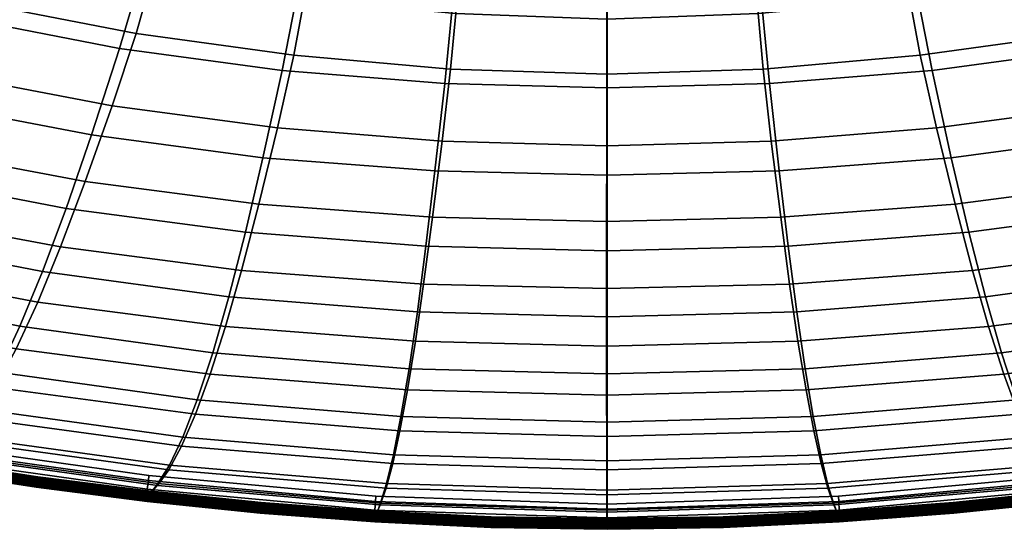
# Model space of a CAD drawing. Header units: millimetres. Extents: x -191 to 509, y -454 to 438.
# Tile 7 of 172: x 78 to 213, y -454 to -385. Entities that reach past the tile are written whole.
import ezdxf

# ---------------------------------------------------------------- set-up
doc = ezdxf.new("R2010")
doc.units = ezdxf.units.MM
doc.layers.add('_P - MAT - F_B - HOR', color=7, linetype='Continuous', lineweight=30, true_color=0xffbf7f)

msp = doc.modelspace()

# ---------------------------------------------------------------- meshes
at = {"layer": '_P - MAT - F_B - HOR'}
mesh = msp.add_polyface(dxfattribs=at)
corners = [(214.07, -290.78, 615.44), (220.77, -310.45, 611.14), (235.37, -305.04, 611.87), (227.12, -285.91, 616.01), (227.73, -330.73, 605), (244.07, -324.97, 605.93), (259.88, -317.95, 606.84), (249.49, -298.5, 612.57), (239.75, -280.04, 616.56), (176.33, -340.46, 603.09), (193.81, -338.47, 603.49), (190.38, -317.79, 610.03), (174.62, -319.67, 609.77), (186.92, -297.37, 614.67), (172.87, -299.05, 614.55), (200.66, -294.61, 614.97), (205.77, -314.71, 610.51), (210.96, -335.23, 604.15), (180.83, -393.33, 572.11), (203.03, -391.55, 572.69), (200.17, -376.88, 583.91), (179.41, -378.71, 583.38), (225.24, -388.54, 573.69), (247.29, -384.25, 575.07), (241.53, -369.55, 586.19), (220.93, -373.85, 584.88), (252.24, -395.91, 563.06), (274.96, -390.08, 564.65), (268.93, -378.57, 576.68), (261.73, -363.9, 587.69), (197.09, -358.73, 594.49), (177.92, -360.66, 594.02), (216.1, -355.55, 595.34), (234.83, -351.11, 596.44), (253.16, -345.35, 597.68), (270.88, -338.17, 598.87), (214.07, -290.83, 248.33), (227.12, -285.95, 248.34), (235.25, -304.75, 248.52), (220.7, -310.22, 248.54), (239.74, -280.07, 248.33), (249.32, -298.19, 248.47), (258.17, -315.13, 249.1), (242.7, -322.22, 249.32), (226.7, -328.09, 249.49), (262.82, -290.54, 248.38), (273, -306.82, 248.81), (174.58, -319.97, 248.5), (172.85, -299.27, 248.18), (186.92, -297.5, 248.25), (190.37, -317.83, 248.53), (176.09, -338.74, 249.8), (193.41, -336.33, 249.75), (205.75, -314.57, 248.54), (200.67, -294.68, 248.3), (210.28, -332.77, 249.64), (248.68, -392.1, 283.45), (244.44, -382.34, 272.18), (265.65, -376.82, 270.3), (270.82, -386.46, 281.65), (177.17, -353.24, 252.6), (195.61, -350.82, 252.4), (177.9, -363.78, 256.13), (197.13, -361.49, 255.77), (213.7, -347.26, 252.07), (216.13, -358.09, 255.18), (231.4, -342.56, 251.62), (234.86, -353.55, 254.4), (248.7, -336.63, 251.1), (253.24, -347.74, 253.46), (265.44, -329.33, 250.48), (271.02, -340.43, 252.37), (239.43, -368.12, 260.52), (237.39, -361.61, 257.26), (256.56, -355.92, 255.99), (259.24, -362.52, 258.99), (199.09, -375.54, 262.73), (198.21, -369.27, 259.09), (217.89, -366.01, 258.31), (219.32, -372.4, 261.78), (178.43, -371.45, 259.58), (178.85, -377.63, 263.32), (179.3, -383.79, 268.16), (200.01, -381.8, 267.47), (179.99, -391.38, 275.56), (201.42, -389.47, 274.85), (220.79, -378.76, 266.39), (222.95, -386.49, 273.71), (241.52, -374.58, 264.94), (261.98, -369.06, 263.17)]
mesh.append_faces([[corners[k] for k in face] for face in [(0, 1, 2, 3), (1, 4, 5, 2), (2, 5, 6, 7), (3, 2, 7, 8), (9, 10, 11, 12), (12, 11, 13, 14), (0, 15, 16, 1), (15, 13, 11, 16), (16, 11, 10, 17), (1, 16, 17, 4), (18, 19, 20, 21), (22, 23, 24, 25), (19, 22, 25, 20), (26, 27, 28, 23), (23, 28, 29, 24), (21, 20, 30, 31), (31, 30, 10, 9), (20, 25, 32, 30), (25, 24, 33, 32), (32, 33, 4, 17), (30, 32, 17, 10), (24, 29, 34, 33), (34, 35, 6, 5), (33, 34, 5, 4), (36, 37, 38, 39), (37, 40, 41, 38), (38, 41, 42, 43), (39, 38, 43, 44), (41, 45, 46, 42), (47, 48, 49, 50), (51, 47, 50, 52), (36, 39, 53, 54), (39, 44, 55, 53), (53, 55, 52, 50), (54, 53, 50, 49), (56, 57, 58, 59), (60, 51, 52, 61), (62, 60, 61, 63), (63, 61, 64, 65), (61, 52, 55, 64), (64, 55, 44, 66), (65, 64, 66, 67), (67, 66, 68, 69), (66, 44, 43, 68), (68, 43, 42, 70), (69, 68, 70, 71), (72, 73, 74, 75), (73, 67, 69, 74), (76, 77, 78, 79), (77, 63, 65, 78), (78, 65, 67, 73), (79, 78, 73, 72), (80, 62, 63, 77), (81, 80, 77, 76), (82, 81, 76, 83), (84, 82, 83, 85), (85, 83, 86, 87), (83, 76, 79, 86), (86, 79, 72, 88), (87, 86, 88, 57), (57, 88, 89, 58), (88, 72, 75, 89)]])
mesh = msp.add_polyface(dxfattribs=at)
corners = [(158.66, -341.13, 602.96), (176.33, -340.46, 603.09), (174.62, -319.67, 609.77), (158.66, -320.3, 609.7), (158.66, -405.84, 560.02), (182.17, -405.25, 560.21), (180.83, -393.33, 572.11), (158.66, -393.92, 571.94), (179.41, -378.71, 583.38), (158.66, -379.32, 583.22), (177.92, -360.66, 594.02), (158.66, -361.32, 593.87), (158.56, -339.64, 249.81), (158.59, -320.75, 248.48), (174.58, -319.97, 248.5), (176.09, -338.74, 249.8), (158.62, -299.89, 248.15), (172.85, -299.27, 248.18), (158.58, -412.15, 300.12), (158.61, -401.8, 286.78), (181.09, -401.18, 286.58), (182.37, -411.56, 299.97), (158.64, -392.06, 275.8), (179.99, -391.38, 275.56), (158.59, -364.64, 256.25), (158.57, -354.15, 252.66), (177.17, -353.24, 252.6), (177.9, -363.78, 256.13), (142.7, -319.67, 609.77), (141, -340.46, 603.09), (126.95, -317.79, 610.03), (123.51, -338.47, 603.49), (96.56, -310.45, 611.14), (89.6, -330.73, 605), (106.37, -335.23, 604.15), (111.56, -314.71, 610.51), (136.5, -393.33, 572.11), (135.16, -405.25, 560.21), (137.92, -378.71, 583.38), (117.16, -376.88, 583.91), (114.3, -391.55, 572.69), (111.68, -403.44, 560.79), (92.09, -388.54, 573.69), (88.26, -400.34, 561.75), (96.4, -373.85, 584.88), (139.41, -360.66, 594.02), (120.24, -358.73, 594.49), (101.23, -355.55, 595.34), (82.49, -351.11, 596.44), (141.09, -338.74, 249.8), (142.64, -319.97, 248.5), (123.87, -336.33, 249.75), (126.92, -317.83, 248.53), (144.42, -299.27, 248.18), (111.58, -314.57, 248.54), (107.04, -332.77, 249.64), (96.63, -310.22, 248.54), (90.63, -328.09, 249.49), (134.83, -411.56, 299.97), (136.16, -401.18, 286.58), (111.11, -409.76, 299.46), (113.67, -399.35, 285.96), (115.89, -389.47, 274.85), (137.3, -391.38, 275.56), (87.41, -406.67, 298.54), (91.11, -396.35, 284.9), (94.37, -386.49, 273.71), (139.32, -363.78, 256.13), (140.02, -353.24, 252.6), (120.16, -361.49, 255.77), (121.67, -350.82, 252.4), (101.19, -358.09, 255.18), (103.63, -347.26, 252.07), (85.93, -342.56, 251.62), (118.22, -375.54, 262.73), (98.01, -372.4, 261.78), (99.43, -366.01, 258.31), (119.09, -369.27, 259.09), (158.63, -378.39, 263.53), (138.43, -377.63, 263.32), (138.83, -371.45, 259.58), (158.61, -372.26, 259.75), (178.43, -371.45, 259.58), (178.85, -377.63, 263.32), (158.64, -384.52, 268.39), (179.3, -383.79, 268.16), (138, -383.79, 268.16), (117.31, -381.8, 267.47), (96.53, -378.76, 266.39)]
mesh.append_faces([[corners[k] for k in face] for face in [(0, 1, 2, 3), (4, 5, 6, 7), (7, 6, 8, 9), (9, 8, 10, 11), (11, 10, 1, 0), (12, 13, 14, 15), (13, 16, 17, 14), (18, 19, 20, 21), (19, 22, 23, 20), (24, 25, 26, 27), (25, 12, 15, 26), (0, 3, 28, 29), (29, 28, 30, 31), (32, 33, 34, 35), (35, 34, 31, 30), (4, 7, 36, 37), (7, 9, 38, 36), (36, 38, 39, 40), (37, 36, 40, 41), (41, 40, 42, 43), (40, 39, 44, 42), (9, 11, 45, 38), (11, 0, 29, 45), (45, 29, 31, 46), (38, 45, 46, 39), (39, 46, 47, 44), (46, 31, 34, 47), (47, 34, 33, 48), (12, 49, 50, 13), (49, 51, 52, 50), (13, 50, 53, 16), (54, 52, 51, 55), (56, 54, 55, 57), (18, 58, 59, 19), (58, 60, 61, 59), (59, 61, 62, 63), (19, 59, 63, 22), (60, 64, 65, 61), (61, 65, 66, 62), (24, 67, 68, 25), (67, 69, 70, 68), (68, 70, 51, 49), (25, 68, 49, 12), (69, 71, 72, 70), (72, 73, 57, 55), (70, 72, 55, 51), (74, 75, 76, 77), (77, 76, 71, 69), (78, 79, 80, 81), (79, 74, 77, 80), (80, 77, 69, 67), (81, 80, 67, 24), (78, 81, 82, 83), (81, 24, 27, 82), (22, 84, 85, 23), (84, 78, 83, 85), (22, 63, 86, 84), (63, 62, 87, 86), (86, 87, 74, 79), (84, 86, 79, 78), (62, 66, 88, 87), (87, 88, 75, 74)]])
mesh = msp.add_polyface(dxfattribs=at)
corners = [(84.82, -410.35, 548.88), (88.26, -400.34, 561.75), (65.09, -395.91, 563.06), (60.7, -405.72, 550.04), (56.65, -414.13, 536.17), (37.1, -399.67, 551.49), (32.3, -407.85, 537.43), (42.37, -390.08, 564.65), (20.36, -382.64, 566.27), (14.24, -392.04, 553.04), (8.73, -400.02, 538.86), (-7.67, -382.64, 554.49), (-13.9, -390.49, 540.27), (-0.69, -373.39, 567.69), (92.09, -388.54, 573.69), (96.4, -373.85, 584.88), (75.8, -369.55, 586.19), (70.04, -384.25, 575.07), (48.39, -378.57, 576.68), (55.6, -363.9, 587.69), (36.05, -356.7, 589.15), (27.44, -371.29, 578.29), (7.44, -362.2, 579.62), (17.41, -347.79, 590.34), (-0.22, -337.18, 591.15), (-11.44, -351.27, 580.57), (101.23, -355.55, 595.34), (82.49, -351.11, 596.44), (64.17, -345.35, 597.68), (89.6, -330.73, 605), (73.26, -324.97, 605.93), (57.45, -317.95, 606.84), (46.44, -338.17, 598.87), (29.51, -329.48, 599.86), (13.46, -319.34, 600.55), (31.1, -412.18, 325.34), (7.21, -404.37, 323.81), (12.45, -397.41, 308.63), (35.69, -405.01, 310.29), (18.38, -389, 293.79), (40.82, -396.42, 295.63), (59.61, -411.04, 311.76), (63.91, -402.26, 297.25), (-15.8, -394.8, 322.22), (-9.94, -388.05, 306.9), (-3.19, -379.77, 291.91), (87.41, -406.67, 298.54), (68.64, -392.1, 283.45), (91.11, -396.35, 284.9), (72.89, -382.34, 272.18), (94.37, -386.49, 273.71), (46.51, -386.46, 281.65), (25.02, -379.13, 279.61), (31.12, -369.52, 268.15), (51.68, -376.82, 270.3), (4.46, -369.83, 277.49), (-15.18, -358.52, 275.71), (-7.17, -348.72, 264.05), (11.54, -360.11, 265.9), (101.19, -358.09, 255.18), (82.46, -353.55, 254.4), (85.93, -342.56, 251.62), (103.63, -347.26, 252.07), (64.09, -347.74, 253.46), (68.63, -336.63, 251.1), (46.31, -340.43, 252.37), (51.89, -329.33, 250.48), (74.63, -322.22, 249.32), (90.63, -328.09, 249.49), (29.34, -331.45, 251.19), (35.88, -320.6, 249.78), (38.9, -355.23, 257.23), (20.63, -345.94, 255.36), (24.52, -339.47, 252.97), (42.21, -348.62, 254.53), (3.19, -334.88, 253.84), (7.63, -328.65, 251.7), (13.15, -320.94, 250.22), (77.9, -368.12, 260.52), (58.08, -362.52, 258.99), (60.77, -355.92, 255.99), (79.94, -361.61, 257.26), (98.01, -372.4, 261.78), (99.43, -366.01, 258.31), (75.81, -374.58, 264.94), (96.53, -378.76, 266.39), (55.35, -369.06, 263.17), (35.54, -361.77, 261.15), (16.69, -352.38, 259.01), (-1.31, -341.09, 257.27)]
mesh.append_faces([[corners[k] for k in face] for face in [(0, 1, 2, 3), (4, 3, 5, 6), (3, 2, 7, 5), (5, 7, 8, 9), (6, 5, 9, 10), (10, 9, 11, 12), (9, 8, 13, 11), (14, 15, 16, 17), (1, 14, 17, 2), (2, 17, 18, 7), (17, 16, 19, 18), (18, 19, 20, 21), (7, 18, 21, 8), (8, 21, 22, 13), (21, 20, 23, 22), (22, 23, 24, 25), (15, 26, 27, 16), (16, 27, 28, 19), (27, 29, 30, 28), (28, 30, 31, 32), (19, 28, 32, 20), (20, 32, 33, 23), (23, 33, 34, 24), (35, 36, 37, 38), (38, 37, 39, 40), (41, 38, 40, 42), (36, 43, 44, 37), (37, 44, 45, 39), (46, 42, 47, 48), (48, 47, 49, 50), (42, 40, 51, 47), (40, 39, 52, 51), (51, 52, 53, 54), (47, 51, 54, 49), (39, 45, 55, 52), (55, 56, 57, 58), (52, 55, 58, 53), (59, 60, 61, 62), (60, 63, 64, 61), (63, 65, 66, 64), (61, 64, 67, 68), (65, 69, 70, 66), (71, 72, 73, 74), (72, 75, 76, 73), (73, 76, 77, 69), (74, 73, 69, 65), (78, 79, 80, 81), (79, 71, 74, 80), (80, 74, 65, 63), (81, 80, 63, 60), (82, 78, 81, 83), (83, 81, 60, 59), (50, 49, 84, 85), (85, 84, 78, 82), (49, 54, 86, 84), (54, 53, 87, 86), (86, 87, 71, 79), (84, 86, 79, 78), (53, 58, 88, 87), (58, 57, 89, 88), (88, 89, 75, 72), (87, 88, 72, 71)]])
mesh = msp.add_polyface(dxfattribs=at)
corners = [(190.16, -452.08, 443.79), (221.07, -449.29, 443.86), (219.99, -447.9, 456.69), (189.6, -450.56, 456.52), (218.43, -445.39, 473.21), (188.78, -447.9, 472.94), (250.86, -445.12, 443.94), (249.37, -443.83, 456.89), (247.19, -441.44, 473.54), (216.61, -441.58, 489.67), (187.84, -443.98, 489.33), (214.62, -436.46, 505.33), (186.81, -438.75, 504.95), (244.63, -437.72, 490.08), (241.81, -432.7, 505.81), (212.5, -430.06, 520.25), (185.71, -432.23, 519.83), (210.31, -422.43, 534.47), (184.57, -424.47, 534), (238.83, -426.43, 520.83), (235.73, -418.98, 535.19), (208.05, -413.61, 548.03), (183.4, -415.52, 547.49), (205.65, -403.44, 560.79), (182.17, -405.25, 560.21), (232.51, -410.35, 548.88), (229.06, -400.34, 561.75), (203.03, -391.55, 572.69), (180.83, -393.33, 572.11), (225.24, -388.54, 573.69), (189.61, -450.82, 408.36), (188.82, -448.54, 391.83), (218.51, -446.02, 391.57), (220.03, -448.15, 408.2), (190.17, -452.11, 421.15), (221.08, -449.33, 421.08), (249.43, -444.07, 408), (250.88, -445.15, 420.99), (247.32, -442.08, 391.25), (187.9, -445.17, 375.24), (186.9, -440.69, 359.25), (214.86, -438.43, 358.9), (216.76, -442.78, 374.91), (244.87, -439, 374.5), (242.2, -434.8, 358.4), (185.83, -435.12, 343.81), (184.73, -428.47, 328.81), (210.73, -426.48, 328.37), (212.83, -432.99, 343.41), (239.36, -429.51, 342.81), (236.4, -423.13, 327.65), (183.58, -420.7, 314.17), (182.37, -411.56, 299.97), (206.17, -409.76, 299.46), (208.54, -418.83, 313.71), (233.3, -415.62, 312.9), (229.91, -406.67, 298.54), (181.09, -401.18, 286.58), (179.99, -391.38, 275.56), (201.42, -389.47, 274.85), (203.63, -399.35, 285.96), (226.21, -396.35, 284.9), (222.95, -386.49, 273.71), (221.51, -449.77, 427.14), (190.4, -452.6, 427.16), (221.57, -449.84, 429.02), (190.43, -452.68, 429.03), (190.43, -452.74, 435.92), (221.57, -449.88, 435.93), (221.51, -449.81, 437.81), (190.39, -452.66, 437.79), (221.43, -448.68, 432.99), (190.36, -451.53, 433), (190.29, -450.33, 432.75), (221.29, -447.5, 432.75), (190.25, -449.63, 432.45), (221.21, -446.8, 432.45), (190.36, -451.51, 431.94), (221.43, -448.67, 431.94), (221.29, -447.49, 432.16), (190.29, -450.33, 432.16), (221.21, -446.8, 432.45), (190.25, -449.63, 432.45), (221.57, -449.86, 434.11), (221.57, -449.87, 434.88), (190.43, -452.73, 434.88), (190.43, -452.71, 434.11), (221.57, -449.84, 430.07), (190.43, -452.69, 430.07), (221.57, -449.84, 430.85), (190.43, -452.68, 430.85), (190.42, -452.67, 433.7), (221.56, -449.82, 433.7), (190.42, -452.61, 433.5), (221.56, -449.76, 433.5), (190.42, -452.51, 433.36), (221.55, -449.66, 433.36), (190.41, -452.39, 433.24), (221.53, -449.54, 433.24), (190.4, -452.17, 433.14), (221.51, -449.32, 433.14), (221.57, -449.81, 431.26), (190.43, -452.65, 431.26), (221.56, -449.75, 431.45), (190.42, -452.59, 431.45), (221.55, -449.65, 431.59), (190.42, -452.49, 431.59), (221.53, -449.53, 431.71), (190.41, -452.37, 431.71), (221.51, -449.31, 431.8), (190.4, -452.16, 431.8)]
mesh.append_faces([[corners[k] for k in face] for face in [(0, 1, 2, 3), (3, 2, 4, 5), (1, 6, 7, 2), (2, 7, 8, 4), (5, 4, 9, 10), (10, 9, 11, 12), (4, 8, 13, 9), (9, 13, 14, 11), (12, 11, 15, 16), (16, 15, 17, 18), (11, 14, 19, 15), (15, 19, 20, 17), (18, 17, 21, 22), (22, 21, 23, 24), (17, 20, 25, 21), (21, 25, 26, 23), (24, 23, 27, 28), (23, 26, 29, 27), (30, 31, 32, 33), (34, 30, 33, 35), (35, 33, 36, 37), (33, 32, 38, 36), (39, 40, 41, 42), (31, 39, 42, 32), (32, 42, 43, 38), (42, 41, 44, 43), (45, 46, 47, 48), (40, 45, 48, 41), (41, 48, 49, 44), (48, 47, 50, 49), (51, 52, 53, 54), (46, 51, 54, 47), (47, 54, 55, 50), (54, 53, 56, 55), (57, 58, 59, 60), (52, 57, 60, 53), (53, 60, 61, 56), (60, 59, 62, 61), (34, 35, 63, 64), (64, 63, 65, 66), (67, 68, 69, 70), (70, 69, 1, 0), (71, 72, 73, 74), (74, 73, 75, 76), (77, 78, 79, 80), (80, 79, 81, 82), (83, 84, 85, 86), (84, 68, 67, 85), (65, 87, 88, 66), (87, 89, 90, 88), (83, 86, 91, 92), (92, 91, 93, 94), (94, 93, 95, 96), (96, 95, 97, 98), (98, 97, 99, 100), (100, 99, 72, 71), (90, 89, 101, 102), (102, 101, 103, 104), (104, 103, 105, 106), (106, 105, 107, 108), (108, 107, 109, 110), (110, 109, 78, 77)]])
mesh = msp.add_polyface(dxfattribs=at)
corners = [(127.73, -450.56, 456.52), (128.55, -447.9, 472.94), (98.9, -445.39, 473.21), (97.34, -447.9, 456.69), (127.16, -452.08, 443.79), (96.26, -449.29, 443.86), (129.49, -443.98, 489.33), (130.52, -438.75, 504.95), (102.71, -436.46, 505.33), (100.72, -441.58, 489.67), (131.62, -432.23, 519.83), (132.76, -424.47, 534), (107.02, -422.43, 534.47), (104.82, -430.06, 520.25), (133.93, -415.52, 547.49), (135.16, -405.25, 560.21), (111.68, -403.44, 560.79), (109.28, -413.61, 548.03), (84.82, -410.35, 548.88), (81.6, -418.98, 535.19), (88.26, -400.34, 561.75), (127.15, -452.11, 421.15), (96.24, -449.33, 421.08), (97.29, -448.15, 408.2), (127.7, -450.82, 408.36), (98.81, -446.02, 391.57), (128.49, -448.54, 391.83), (100.55, -442.78, 374.91), (129.39, -445.17, 375.24), (102.45, -438.43, 358.9), (130.37, -440.69, 359.25), (104.46, -432.99, 343.41), (131.41, -435.12, 343.81), (106.56, -426.48, 328.37), (132.49, -428.47, 328.81), (108.74, -418.83, 313.71), (133.61, -420.7, 314.17), (111.11, -409.76, 299.46), (134.83, -411.56, 299.97), (80.92, -423.13, 327.65), (84.02, -415.62, 312.9), (87.41, -406.67, 298.54), (158.66, -453.66, 427.17), (158.66, -453.74, 429.03), (126.9, -452.68, 429.03), (126.93, -452.6, 427.16), (95.76, -449.84, 429.02), (95.82, -449.77, 427.14), (158.66, -453.81, 435.92), (158.66, -453.73, 437.78), (126.93, -452.66, 437.79), (126.9, -452.74, 435.92), (95.82, -449.81, 437.81), (95.76, -449.88, 435.93), (95.89, -448.67, 431.94), (126.97, -451.51, 431.94), (127.04, -450.33, 432.16), (96.03, -447.49, 432.16), (127.08, -449.63, 432.45), (96.11, -446.8, 432.45), (126.97, -451.53, 433), (95.89, -448.68, 432.99), (96.03, -447.5, 432.75), (127.04, -450.33, 432.75), (96.11, -446.8, 432.45), (127.08, -449.63, 432.45), (158.66, -453.78, 434.11), (158.66, -453.8, 434.88), (126.9, -452.73, 434.88), (126.9, -452.71, 434.11), (95.76, -449.87, 434.88), (95.76, -449.86, 434.11), (158.66, -453.75, 430.07), (126.9, -452.69, 430.07), (158.66, -453.74, 430.85), (126.9, -452.68, 430.85), (95.76, -449.84, 430.85), (95.76, -449.84, 430.07), (126.9, -452.67, 433.7), (158.66, -453.74, 433.7), (95.76, -449.82, 433.7), (95.77, -449.76, 433.5), (126.91, -452.61, 433.5), (158.66, -453.67, 433.5), (126.91, -452.51, 433.36), (158.66, -453.58, 433.36), (95.78, -449.66, 433.36), (95.8, -449.54, 433.24), (126.92, -452.39, 433.24), (158.66, -453.45, 433.24), (126.93, -452.17, 433.14), (158.66, -453.24, 433.14), (95.82, -449.32, 433.14), (158.66, -452.59, 433), (126.9, -452.65, 431.26), (95.76, -449.81, 431.26), (158.66, -453.71, 431.26), (158.66, -453.65, 431.45), (126.91, -452.59, 431.45), (95.77, -449.75, 431.45), (126.91, -452.49, 431.59), (95.78, -449.65, 431.59), (158.66, -453.56, 431.59), (158.66, -453.43, 431.71), (126.92, -452.37, 431.71), (95.79, -449.53, 431.71), (126.93, -452.16, 431.8), (95.82, -449.31, 431.8), (158.66, -453.22, 431.8), (158.66, -452.58, 431.94)]
mesh.append_faces([[corners[k] for k in face] for face in [(0, 1, 2, 3), (4, 0, 3, 5), (6, 7, 8, 9), (1, 6, 9, 2), (10, 11, 12, 13), (7, 10, 13, 8), (14, 15, 16, 17), (11, 14, 17, 12), (12, 17, 18, 19), (17, 16, 20, 18), (21, 22, 23, 24), (24, 23, 25, 26), (26, 25, 27, 28), (28, 27, 29, 30), (30, 29, 31, 32), (32, 31, 33, 34), (34, 33, 35, 36), (36, 35, 37, 38), (33, 39, 40, 35), (35, 40, 41, 37), (42, 43, 44, 45), (45, 44, 46, 47), (21, 45, 47, 22), (48, 49, 50, 51), (50, 4, 5, 52), (51, 50, 52, 53), (54, 55, 56, 57), (57, 56, 58, 59), (60, 61, 62, 63), (63, 62, 64, 65), (66, 67, 68, 69), (67, 48, 51, 68), (68, 51, 53, 70), (69, 68, 70, 71), (43, 72, 73, 44), (72, 74, 75, 73), (73, 75, 76, 77), (44, 73, 77, 46), (66, 69, 78, 79), (69, 71, 80, 78), (78, 80, 81, 82), (79, 78, 82, 83), (83, 82, 84, 85), (82, 81, 86, 84), (84, 86, 87, 88), (85, 84, 88, 89), (89, 88, 90, 91), (88, 87, 92, 90), (90, 92, 61, 60), (91, 90, 60, 93), (76, 75, 94, 95), (75, 74, 96, 94), (94, 96, 97, 98), (95, 94, 98, 99), (99, 98, 100, 101), (98, 97, 102, 100), (100, 102, 103, 104), (101, 100, 104, 105), (105, 104, 106, 107), (104, 103, 108, 106), (106, 108, 109, 55), (107, 106, 55, 54)]])
mesh = msp.add_polyface(dxfattribs=at)
corners = [(96.26, -449.29, 443.86), (97.34, -447.9, 456.69), (67.96, -443.83, 456.89), (66.46, -445.12, 443.94), (98.9, -445.39, 473.21), (70.14, -441.44, 473.54), (42.42, -436.06, 473.95), (39.78, -438.37, 457.14), (37.99, -439.58, 444.04), (100.72, -441.58, 489.67), (72.7, -437.72, 490.08), (102.71, -436.46, 505.33), (75.51, -432.7, 505.81), (49.07, -427.49, 506.47), (45.58, -432.42, 490.61), (104.82, -430.06, 520.25), (78.5, -426.43, 520.83), (107.02, -422.43, 534.47), (81.6, -418.98, 535.19), (56.65, -414.13, 536.17), (52.77, -421.38, 521.64), (84.82, -410.35, 548.88), (60.7, -405.72, 550.04), (96.24, -449.33, 421.08), (66.45, -445.15, 420.99), (67.9, -444.07, 408), (97.29, -448.15, 408.2), (37.97, -439.61, 420.9), (39.71, -438.61, 407.76), (42.25, -436.74, 390.84), (70.01, -442.08, 391.25), (98.81, -446.02, 391.57), (72.46, -439, 374.5), (100.55, -442.78, 374.91), (45.25, -433.8, 373.95), (48.54, -429.76, 357.71), (75.13, -434.8, 358.4), (102.45, -438.43, 358.9), (77.96, -429.51, 342.81), (104.46, -432.99, 343.41), (52.04, -424.61, 341.96), (55.72, -418.39, 326.65), (80.92, -423.13, 327.65), (106.56, -426.48, 328.37), (59.61, -411.04, 311.76), (84.02, -415.62, 312.9), (63.91, -402.26, 297.25), (87.41, -406.67, 298.54), (95.82, -449.77, 427.14), (65.86, -445.56, 427.12), (95.76, -449.84, 429.02), (65.78, -445.63, 429.02), (37.26, -439.98, 427.09), (95.76, -449.88, 435.93), (95.82, -449.81, 437.81), (65.86, -445.6, 437.83), (65.78, -445.67, 435.94), (37.27, -440.02, 437.86), (37.44, -438.9, 431.93), (65.98, -444.47, 431.94), (66.18, -443.29, 432.16), (37.71, -437.74, 432.16), (95.89, -448.67, 431.94), (96.03, -447.49, 432.16), (96.11, -446.8, 432.45), (66.3, -442.61, 432.44), (37.87, -437.07, 432.44), (95.89, -448.68, 432.99), (65.98, -444.48, 432.99), (66.18, -443.3, 432.75), (96.03, -447.5, 432.75), (37.43, -438.91, 432.99), (37.71, -437.74, 432.74), (37.87, -437.07, 432.44), (66.3, -442.61, 432.44), (66.3, -442.61, 432.44), (96.11, -446.8, 432.45), (95.76, -449.86, 434.11), (95.76, -449.87, 434.88), (65.78, -445.66, 434.88), (65.78, -445.64, 434.11), (95.76, -449.84, 430.07), (65.78, -445.63, 430.07), (95.76, -449.84, 430.85), (65.78, -445.62, 430.85), (65.78, -445.61, 433.7), (95.76, -449.82, 433.7), (65.79, -445.54, 433.5), (95.77, -449.76, 433.5), (65.81, -445.45, 433.36), (95.78, -449.66, 433.36), (65.83, -445.33, 433.24), (95.8, -449.54, 433.24), (65.87, -445.11, 433.14), (95.82, -449.32, 433.14), (37.24, -439.75, 433.24), (37.29, -439.54, 433.14), (95.76, -449.81, 431.26), (65.78, -445.59, 431.26), (95.77, -449.75, 431.45), (65.79, -445.53, 431.45), (95.78, -449.65, 431.59), (65.81, -445.44, 431.59), (95.79, -449.53, 431.71), (65.83, -445.32, 431.71), (37.21, -439.86, 431.59), (37.24, -439.73, 431.71), (65.87, -445.1, 431.8), (37.29, -439.53, 431.8), (95.82, -449.31, 431.8)]
mesh.append_faces([[corners[k] for k in face] for face in [(0, 1, 2, 3), (1, 4, 5, 2), (2, 5, 6, 7), (3, 2, 7, 8), (4, 9, 10, 5), (9, 11, 12, 10), (10, 12, 13, 14), (5, 10, 14, 6), (11, 15, 16, 12), (15, 17, 18, 16), (16, 18, 19, 20), (12, 16, 20, 13), (18, 21, 22, 19), (23, 24, 25, 26), (24, 27, 28, 25), (25, 28, 29, 30), (26, 25, 30, 31), (31, 30, 32, 33), (30, 29, 34, 32), (32, 34, 35, 36), (33, 32, 36, 37), (37, 36, 38, 39), (36, 35, 40, 38), (38, 40, 41, 42), (39, 38, 42, 43), (42, 41, 44, 45), (45, 44, 46, 47), (23, 48, 49, 24), (48, 50, 51, 49), (24, 49, 52, 27), (53, 54, 55, 56), (54, 0, 3, 55), (55, 3, 8, 57), (58, 59, 60, 61), (59, 62, 63, 60), (60, 63, 64, 65), (61, 60, 65, 66), (67, 68, 69, 70), (68, 71, 72, 69), (69, 72, 73, 74), (70, 69, 75, 76), (77, 78, 79, 80), (78, 53, 56, 79), (50, 81, 82, 51), (81, 83, 84, 82), (77, 80, 85, 86), (86, 85, 87, 88), (88, 87, 89, 90), (90, 89, 91, 92), (92, 91, 93, 94), (91, 95, 96, 93), (93, 96, 71, 68), (94, 93, 68, 67), (84, 83, 97, 98), (98, 97, 99, 100), (100, 99, 101, 102), (102, 101, 103, 104), (105, 102, 104, 106), (106, 104, 107, 108), (104, 103, 109, 107), (107, 109, 62, 59), (108, 107, 59, 58)]])
mesh = msp.add_polyface(dxfattribs=at)
corners = [(158.66, -453.12, 443.75), (190.16, -452.08, 443.79), (189.6, -450.56, 456.52), (158.66, -451.54, 456.44), (188.78, -447.9, 472.94), (158.66, -448.79, 472.82), (187.84, -443.98, 489.33), (158.66, -444.8, 489.18), (186.81, -438.75, 504.95), (158.66, -439.52, 504.8), (185.71, -432.23, 519.83), (158.66, -432.95, 519.66), (184.57, -424.47, 534), (158.66, -425.15, 533.82), (183.4, -415.52, 547.49), (158.66, -416.14, 547.3), (182.17, -405.25, 560.21), (158.66, -405.84, 560.02), (158.66, -453.14, 421.18), (158.65, -451.79, 408.44), (189.61, -450.82, 408.36), (190.17, -452.11, 421.15), (158.65, -449.44, 391.95), (188.82, -448.54, 391.83), (158.64, -446.01, 375.37), (187.9, -445.17, 375.24), (158.62, -441.48, 359.4), (186.9, -440.69, 359.25), (158.6, -435.85, 343.96), (185.83, -435.12, 343.81), (158.58, -429.14, 328.96), (184.73, -428.47, 328.81), (158.57, -421.31, 314.32), (183.58, -420.7, 314.17), (158.58, -412.15, 300.12), (182.37, -411.56, 299.97), (190.4, -452.6, 427.16), (158.66, -453.66, 427.17), (190.43, -452.68, 429.03), (158.66, -453.74, 429.03), (158.66, -453.81, 435.92), (190.43, -452.74, 435.92), (190.39, -452.66, 437.79), (158.66, -453.73, 437.78), (127.73, -450.56, 456.52), (127.16, -452.08, 443.79), (128.55, -447.9, 472.94), (129.49, -443.98, 489.33), (130.52, -438.75, 504.95), (131.62, -432.23, 519.83), (132.76, -424.47, 534), (133.93, -415.52, 547.49), (135.16, -405.25, 560.21), (127.15, -452.11, 421.15), (127.7, -450.82, 408.36), (128.49, -448.54, 391.83), (129.39, -445.17, 375.24), (130.37, -440.69, 359.25), (131.41, -435.12, 343.81), (132.49, -428.47, 328.81), (133.61, -420.7, 314.17), (134.83, -411.56, 299.97), (126.93, -452.6, 427.16), (126.93, -452.66, 437.79), (126.97, -451.51, 431.94), (158.66, -452.58, 431.94), (158.66, -451.39, 432.16), (127.04, -450.33, 432.16), (158.66, -450.69, 432.45), (127.08, -449.63, 432.45), (158.66, -452.59, 433), (126.97, -451.53, 433), (127.04, -450.33, 432.75), (158.66, -451.39, 432.75), (127.08, -449.63, 432.45), (158.66, -450.69, 432.45), (190.36, -451.53, 433), (190.29, -450.33, 432.75), (158.66, -450.69, 432.45), (190.25, -449.63, 432.45), (190.36, -451.51, 431.94), (190.29, -450.33, 432.16), (190.25, -449.63, 432.45), (190.43, -452.73, 434.88), (158.66, -453.8, 434.88), (190.43, -452.71, 434.11), (158.66, -453.78, 434.11), (190.43, -452.69, 430.07), (190.43, -452.68, 430.85), (158.66, -453.74, 430.85), (158.66, -453.75, 430.07), (158.66, -453.74, 433.7), (190.42, -452.67, 433.7), (158.66, -453.67, 433.5), (190.42, -452.61, 433.5), (158.66, -453.58, 433.36), (190.42, -452.51, 433.36), (158.66, -453.45, 433.24), (190.41, -452.39, 433.24), (158.66, -453.24, 433.14), (190.4, -452.17, 433.14), (190.43, -452.65, 431.26), (158.66, -453.71, 431.26), (190.42, -452.59, 431.45), (158.66, -453.65, 431.45), (190.42, -452.49, 431.59), (158.66, -453.56, 431.59), (190.41, -452.37, 431.71), (158.66, -453.43, 431.71), (190.4, -452.16, 431.8), (158.66, -453.22, 431.8)]
mesh.append_faces([[corners[k] for k in face] for face in [(0, 1, 2, 3), (3, 2, 4, 5), (5, 4, 6, 7), (7, 6, 8, 9), (9, 8, 10, 11), (11, 10, 12, 13), (13, 12, 14, 15), (15, 14, 16, 17), (18, 19, 20, 21), (19, 22, 23, 20), (22, 24, 25, 23), (24, 26, 27, 25), (26, 28, 29, 27), (28, 30, 31, 29), (30, 32, 33, 31), (32, 34, 35, 33), (18, 21, 36, 37), (37, 36, 38, 39), (40, 41, 42, 43), (43, 42, 1, 0), (0, 3, 44, 45), (3, 5, 46, 44), (5, 7, 47, 46), (7, 9, 48, 47), (9, 11, 49, 48), (11, 13, 50, 49), (13, 15, 51, 50), (15, 17, 52, 51), (18, 53, 54, 19), (19, 54, 55, 22), (22, 55, 56, 24), (24, 56, 57, 26), (26, 57, 58, 28), (28, 58, 59, 30), (30, 59, 60, 32), (32, 60, 61, 34), (18, 37, 62, 53), (43, 0, 45, 63), (64, 65, 66, 67), (67, 66, 68, 69), (70, 71, 72, 73), (73, 72, 74, 75), (76, 70, 73, 77), (77, 73, 78, 79), (65, 80, 81, 66), (66, 81, 82, 68), (83, 41, 40, 84), (85, 83, 84, 86), (87, 88, 89, 90), (38, 87, 90, 39), (85, 86, 91, 92), (92, 91, 93, 94), (94, 93, 95, 96), (96, 95, 97, 98), (98, 97, 99, 100), (100, 99, 70, 76), (89, 88, 101, 102), (102, 101, 103, 104), (104, 103, 105, 106), (106, 105, 107, 108), (108, 107, 109, 110), (110, 109, 80, 65)]])
mesh = msp.add_polyface(dxfattribs=at)
corners = [(95.88, -450.25, 432.84), (80.73, -448.32, 432.84), (80.72, -448.39, 432.66), (95.87, -450.33, 432.66), (65.9, -446.04, 432.84), (65.89, -446.11, 432.66), (65.88, -446.13, 432.48), (80.72, -448.41, 432.48), (95.87, -450.35, 432.48), (95.91, -449.99, 433.1), (80.77, -448.05, 433.1), (80.75, -448.2, 432.99), (95.89, -450.14, 432.99), (65.94, -445.77, 433.1), (65.92, -445.92, 432.99), (95.95, -449.63, 433.2), (80.82, -447.7, 433.2), (80.79, -447.88, 433.18), (95.93, -449.82, 433.18), (66, -445.42, 433.2), (65.97, -445.6, 433.18), (95.99, -449.27, 433.1), (80.87, -447.34, 433.1), (80.85, -447.51, 433.18), (95.97, -449.45, 433.18), (66.06, -445.06, 433.1), (66.04, -445.23, 433.18), (96.02, -449.01, 432.84), (80.91, -447.08, 432.84), (80.89, -447.19, 432.99), (96.01, -449.12, 432.99), (66.11, -444.8, 432.84), (66.09, -444.91, 432.99), (80.92, -446.98, 432.48), (66.12, -444.7, 432.48), (66.12, -444.73, 432.66), (80.92, -447, 432.66), (96.03, -448.94, 432.66), (80.91, -447.08, 432.11), (66.11, -444.8, 432.11), (66.12, -444.73, 432.29), (80.92, -447, 432.29), (66.12, -444.7, 432.48), (80.92, -446.98, 432.48), (95.99, -449.27, 431.85), (80.87, -447.34, 431.85), (80.89, -447.19, 431.96), (96.01, -449.12, 431.96), (66.06, -445.06, 431.85), (66.09, -444.91, 431.96), (96.02, -449.01, 432.11), (95.95, -449.63, 431.75), (80.82, -447.7, 431.75), (80.85, -447.51, 431.78), (95.97, -449.45, 431.78), (66, -445.42, 431.75), (66.04, -445.23, 431.78), (95.91, -449.99, 431.85), (80.77, -448.05, 431.85), (80.79, -447.88, 431.78), (95.93, -449.82, 431.78), (65.94, -445.77, 431.85), (65.97, -445.6, 431.78), (95.88, -450.25, 432.11), (80.73, -448.32, 432.11), (80.75, -448.2, 431.96), (95.89, -450.14, 431.96), (65.9, -446.04, 432.11), (65.92, -445.92, 431.96), (80.72, -448.39, 432.29), (95.87, -450.33, 432.29), (65.89, -446.11, 432.29), (51.65, -442.18, 432.84), (51.63, -442.29, 432.99), (51.67, -442.09, 432.48), (51.66, -442.11, 432.66), (51.65, -442.18, 432.11), (51.66, -442.11, 432.29), (51.67, -442.09, 432.48), (66.12, -444.7, 432.48)]
mesh.append_faces([[corners[k] for k in face] for face in [(0, 1, 2, 3), (1, 4, 5, 2), (2, 5, 6, 7), (3, 2, 7, 8), (9, 10, 11, 12), (10, 13, 14, 11), (11, 14, 4, 1), (12, 11, 1, 0), (15, 16, 17, 18), (16, 19, 20, 17), (17, 20, 13, 10), (18, 17, 10, 9), (21, 22, 23, 24), (22, 25, 26, 23), (23, 26, 19, 16), (24, 23, 16, 15), (27, 28, 29, 30), (28, 31, 32, 29), (29, 32, 25, 22), (30, 29, 22, 21), (33, 34, 35, 36), (36, 35, 31, 28), (37, 36, 28, 27), (38, 39, 40, 41), (41, 40, 42, 43), (44, 45, 46, 47), (45, 48, 49, 46), (46, 49, 39, 38), (47, 46, 38, 50), (51, 52, 53, 54), (52, 55, 56, 53), (53, 56, 48, 45), (54, 53, 45, 44), (57, 58, 59, 60), (58, 61, 62, 59), (59, 62, 55, 52), (60, 59, 52, 51), (63, 64, 65, 66), (64, 67, 68, 65), (65, 68, 61, 58), (66, 65, 58, 57), (8, 7, 69, 70), (7, 6, 71, 69), (69, 71, 67, 64), (70, 69, 64, 63), (31, 72, 73, 32), (34, 74, 75, 35), (35, 75, 72, 31), (39, 76, 77, 40), (40, 77, 78, 79)]])
mesh = msp.add_polyface(dxfattribs=at)
corners = [(126.97, -453.04, 432.84), (111.31, -451.84, 432.84), (111.3, -451.91, 432.66), (126.96, -453.11, 432.66), (95.88, -450.25, 432.84), (95.87, -450.33, 432.66), (95.87, -450.35, 432.48), (111.3, -451.94, 432.48), (126.96, -453.13, 432.48), (126.98, -452.77, 433.1), (111.33, -451.58, 433.1), (111.32, -451.73, 432.99), (126.97, -452.92, 432.99), (95.91, -449.99, 433.1), (95.89, -450.14, 432.99), (127, -452.41, 433.2), (111.37, -451.22, 433.2), (111.35, -451.41, 433.18), (126.99, -452.6, 433.18), (95.95, -449.63, 433.2), (95.93, -449.82, 433.18), (127.03, -452.05, 433.1), (111.4, -450.86, 433.1), (111.38, -451.03, 433.18), (127.01, -452.22, 433.18), (95.99, -449.27, 433.1), (95.97, -449.45, 433.18), (127.04, -451.79, 432.84), (111.42, -450.59, 432.84), (111.41, -450.71, 432.99), (127.03, -451.9, 432.99), (96.02, -449.01, 432.84), (96.01, -449.12, 432.99), (111.43, -450.5, 432.48), (96.03, -448.91, 432.48), (96.03, -448.94, 432.66), (111.43, -450.52, 432.66), (127.05, -451.71, 432.66), (127.04, -451.79, 432.11), (111.42, -450.59, 432.11), (111.43, -450.52, 432.29), (127.05, -451.71, 432.29), (96.02, -449.01, 432.11), (96.03, -448.94, 432.29), (96.03, -448.91, 432.48), (111.43, -450.5, 432.48), (127.03, -452.05, 431.85), (111.4, -450.86, 431.85), (111.41, -450.71, 431.96), (127.03, -451.9, 431.97), (95.99, -449.27, 431.85), (96.01, -449.12, 431.96), (127, -452.41, 431.75), (111.37, -451.22, 431.75), (111.38, -451.03, 431.78), (127.01, -452.22, 431.78), (95.95, -449.63, 431.75), (95.97, -449.45, 431.78), (126.98, -452.77, 431.85), (111.33, -451.58, 431.85), (111.35, -451.41, 431.78), (126.99, -452.6, 431.78), (95.91, -449.99, 431.85), (95.93, -449.82, 431.78), (126.97, -453.04, 432.11), (111.31, -451.84, 432.11), (111.32, -451.73, 431.96), (126.97, -452.92, 431.97), (95.88, -450.25, 432.11), (95.89, -450.14, 431.96), (111.3, -451.91, 432.29), (126.96, -453.11, 432.29), (95.87, -450.33, 432.29), (80.92, -446.98, 432.48), (80.92, -447, 432.66), (80.91, -447.08, 432.11), (80.92, -447, 432.29), (80.92, -446.98, 432.48), (96.03, -448.91, 432.48)]
mesh.append_faces([[corners[k] for k in face] for face in [(0, 1, 2, 3), (1, 4, 5, 2), (2, 5, 6, 7), (3, 2, 7, 8), (9, 10, 11, 12), (10, 13, 14, 11), (11, 14, 4, 1), (12, 11, 1, 0), (15, 16, 17, 18), (16, 19, 20, 17), (17, 20, 13, 10), (18, 17, 10, 9), (21, 22, 23, 24), (22, 25, 26, 23), (23, 26, 19, 16), (24, 23, 16, 15), (27, 28, 29, 30), (28, 31, 32, 29), (29, 32, 25, 22), (30, 29, 22, 21), (33, 34, 35, 36), (36, 35, 31, 28), (37, 36, 28, 27), (38, 39, 40, 41), (39, 42, 43, 40), (40, 43, 44, 45), (46, 47, 48, 49), (47, 50, 51, 48), (48, 51, 42, 39), (49, 48, 39, 38), (52, 53, 54, 55), (53, 56, 57, 54), (54, 57, 50, 47), (55, 54, 47, 46), (58, 59, 60, 61), (59, 62, 63, 60), (60, 63, 56, 53), (61, 60, 53, 52), (64, 65, 66, 67), (65, 68, 69, 66), (66, 69, 62, 59), (67, 66, 59, 58), (8, 7, 70, 71), (7, 6, 72, 70), (70, 72, 68, 65), (71, 70, 65, 64), (34, 73, 74, 35), (42, 75, 76, 43), (43, 76, 77, 78)]])
mesh = msp.add_polyface(dxfattribs=at)
corners = [(236.41, -446.98, 432.48), (221.29, -448.91, 432.48), (221.3, -448.94, 432.66), (236.41, -447, 432.66), (221.31, -449.01, 432.84), (236.42, -447.08, 432.84), (236.41, -447, 432.29), (221.3, -448.94, 432.29), (221.29, -448.91, 432.48), (236.41, -446.98, 432.48), (221.45, -450.25, 432.84), (206.02, -451.84, 432.84), (206.02, -451.91, 432.66), (221.46, -450.33, 432.66), (190.36, -453.04, 432.84), (190.37, -453.11, 432.66), (190.37, -453.13, 432.48), (206.03, -451.94, 432.48), (221.46, -450.35, 432.48), (221.42, -449.99, 433.1), (205.99, -451.58, 433.1), (206.01, -451.73, 432.99), (221.44, -450.14, 432.99), (190.35, -452.77, 433.1), (190.36, -452.92, 432.99), (221.38, -449.63, 433.2), (205.96, -451.22, 433.2), (205.98, -451.41, 433.18), (221.4, -449.82, 433.18), (190.32, -452.41, 433.2), (190.34, -452.6, 433.18), (221.34, -449.27, 433.1), (205.93, -450.86, 433.1), (205.95, -451.03, 433.18), (221.36, -449.45, 433.18), (190.3, -452.05, 433.1), (190.31, -452.22, 433.18), (205.91, -450.59, 432.84), (205.92, -450.71, 432.99), (221.32, -449.12, 432.99), (190.29, -451.79, 432.84), (190.29, -451.9, 432.99), (205.9, -450.5, 432.48), (205.9, -450.52, 432.66), (190.28, -451.69, 432.48), (190.28, -451.71, 432.66), (221.31, -449.01, 432.11), (205.91, -450.59, 432.11), (205.9, -450.52, 432.29), (190.29, -451.79, 432.11), (190.28, -451.71, 432.29), (205.9, -450.5, 432.48), (221.29, -448.91, 432.48), (221.34, -449.27, 431.85), (205.93, -450.86, 431.85), (205.92, -450.71, 431.96), (221.32, -449.12, 431.96), (190.3, -452.05, 431.85), (190.29, -451.9, 431.97), (221.38, -449.63, 431.75), (205.96, -451.22, 431.75), (205.95, -451.03, 431.78), (221.36, -449.45, 431.78), (190.32, -452.41, 431.75), (190.31, -452.22, 431.78), (221.42, -449.99, 431.85), (205.99, -451.58, 431.85), (205.98, -451.41, 431.78), (221.4, -449.82, 431.78), (190.35, -452.77, 431.85), (190.34, -452.6, 431.78), (221.45, -450.25, 432.11), (206.02, -451.84, 432.11), (206.01, -451.73, 431.96), (221.44, -450.14, 431.96), (190.36, -453.04, 432.11), (190.36, -452.92, 431.97), (206.02, -451.91, 432.29), (221.46, -450.33, 432.29), (190.37, -453.11, 432.29)]
mesh.append_faces([[corners[k] for k in face] for face in [(0, 1, 2, 3), (3, 2, 4, 5), (6, 7, 8, 9), (10, 11, 12, 13), (11, 14, 15, 12), (12, 15, 16, 17), (13, 12, 17, 18), (19, 20, 21, 22), (20, 23, 24, 21), (21, 24, 14, 11), (22, 21, 11, 10), (25, 26, 27, 28), (26, 29, 30, 27), (27, 30, 23, 20), (28, 27, 20, 19), (31, 32, 33, 34), (32, 35, 36, 33), (33, 36, 29, 26), (34, 33, 26, 25), (4, 37, 38, 39), (37, 40, 41, 38), (38, 41, 35, 32), (39, 38, 32, 31), (1, 42, 43, 2), (42, 44, 45, 43), (43, 45, 40, 37), (2, 43, 37, 4), (46, 47, 48, 7), (47, 49, 50, 48), (7, 48, 51, 52), (53, 54, 55, 56), (54, 57, 58, 55), (55, 58, 49, 47), (56, 55, 47, 46), (59, 60, 61, 62), (60, 63, 64, 61), (61, 64, 57, 54), (62, 61, 54, 53), (65, 66, 67, 68), (66, 69, 70, 67), (67, 70, 63, 60), (68, 67, 60, 59), (71, 72, 73, 74), (72, 75, 76, 73), (73, 76, 69, 66), (74, 73, 66, 65), (18, 17, 77, 78), (17, 16, 79, 77), (77, 79, 75, 72), (78, 77, 72, 71)]])
mesh = msp.add_polyface(dxfattribs=at)
corners = [(158.66, -454.04, 432.84), (142.78, -453.78, 432.84), (142.77, -453.86, 432.66), (158.66, -454.12, 432.66), (126.97, -453.04, 432.84), (126.96, -453.11, 432.66), (126.96, -453.13, 432.48), (142.77, -453.88, 432.48), (158.66, -454.12, 432.66), (158.66, -454.14, 432.48), (158.66, -453.78, 433.1), (142.78, -453.52, 433.1), (142.78, -453.67, 432.99), (158.66, -453.93, 432.99), (126.98, -452.77, 433.1), (126.97, -452.92, 432.99), (158.66, -453.93, 432.99), (158.66, -454.04, 432.84), (158.66, -453.42, 433.2), (142.79, -453.16, 433.2), (142.79, -453.35, 433.18), (158.66, -453.6, 433.18), (127, -452.41, 433.2), (126.99, -452.6, 433.18), (158.66, -453.6, 433.18), (158.66, -453.78, 433.1), (158.66, -453.06, 433.1), (142.81, -452.8, 433.1), (142.8, -452.97, 433.18), (158.66, -453.23, 433.18), (127.03, -452.05, 433.1), (127.01, -452.22, 433.18), (158.66, -453.23, 433.18), (158.66, -453.42, 433.2), (158.66, -452.79, 432.84), (142.81, -452.53, 432.84), (142.81, -452.65, 432.99), (158.66, -452.91, 432.99), (127.04, -451.79, 432.84), (127.03, -451.9, 432.99), (158.66, -452.91, 432.99), (158.66, -453.06, 433.1), (158.66, -452.69, 432.48), (142.82, -452.44, 432.48), (142.82, -452.46, 432.66), (158.66, -452.72, 432.66), (127.05, -451.69, 432.48), (127.05, -451.71, 432.66), (158.66, -452.72, 432.66), (158.66, -452.79, 432.84), (158.66, -452.79, 432.12), (142.81, -452.53, 432.11), (142.82, -452.46, 432.29), (158.66, -452.72, 432.29), (127.04, -451.79, 432.11), (127.05, -451.71, 432.29), (127.05, -451.69, 432.48), (142.82, -452.44, 432.48), (158.66, -452.72, 432.29), (142.82, -452.44, 432.48), (158.66, -452.69, 432.48), (158.66, -453.06, 431.85), (142.81, -452.8, 431.85), (142.81, -452.65, 431.97), (158.66, -452.91, 431.97), (127.03, -452.05, 431.85), (127.03, -451.9, 431.97), (158.66, -452.91, 431.97), (158.66, -452.79, 432.12), (158.66, -453.42, 431.75), (142.79, -453.16, 431.75), (142.8, -452.97, 431.78), (158.66, -453.23, 431.78), (127, -452.41, 431.75), (127.01, -452.22, 431.78), (158.66, -453.23, 431.78), (158.66, -453.06, 431.85), (158.66, -453.78, 431.85), (142.78, -453.52, 431.85), (142.79, -453.35, 431.78), (158.66, -453.6, 431.78), (126.98, -452.77, 431.85), (126.99, -452.6, 431.78), (158.66, -453.6, 431.78), (158.66, -453.42, 431.75), (158.66, -454.04, 432.12), (142.78, -453.78, 432.11), (142.78, -453.67, 431.97), (158.66, -453.93, 431.97), (126.97, -453.04, 432.11), (126.97, -452.92, 431.97), (158.66, -453.93, 431.97), (158.66, -453.78, 431.85), (158.66, -454.14, 432.48), (142.77, -453.86, 432.29), (158.66, -454.12, 432.29), (126.96, -453.11, 432.29), (158.66, -454.12, 432.29), (158.66, -454.04, 432.12), (111.43, -450.5, 432.48), (111.43, -450.52, 432.66), (111.43, -450.52, 432.29), (111.43, -450.5, 432.48), (127.05, -451.69, 432.48)]
mesh.append_faces([[corners[k] for k in face] for face in [(0, 1, 2, 3), (1, 4, 5, 2), (2, 5, 6, 7), (8, 2, 7, 9), (10, 11, 12, 13), (11, 14, 15, 12), (12, 15, 4, 1), (16, 12, 1, 17), (18, 19, 20, 21), (19, 22, 23, 20), (20, 23, 14, 11), (24, 20, 11, 25), (26, 27, 28, 29), (27, 30, 31, 28), (28, 31, 22, 19), (32, 28, 19, 33), (34, 35, 36, 37), (35, 38, 39, 36), (36, 39, 30, 27), (40, 36, 27, 41), (42, 43, 44, 45), (43, 46, 47, 44), (44, 47, 38, 35), (48, 44, 35, 49), (50, 51, 52, 53), (51, 54, 55, 52), (52, 55, 56, 57), (58, 52, 59, 60), (61, 62, 63, 64), (62, 65, 66, 63), (63, 66, 54, 51), (67, 63, 51, 68), (69, 70, 71, 72), (70, 73, 74, 71), (71, 74, 65, 62), (75, 71, 62, 76), (77, 78, 79, 80), (78, 81, 82, 79), (79, 82, 73, 70), (83, 79, 70, 84), (85, 86, 87, 88), (86, 89, 90, 87), (87, 90, 81, 78), (91, 87, 78, 92), (93, 7, 94, 95), (7, 6, 96, 94), (94, 96, 89, 86), (97, 94, 86, 98), (46, 99, 100, 47), (55, 101, 102, 103)]])
mesh = msp.add_polyface(dxfattribs=at)
corners = [(205.9, -450.52, 432.29), (190.28, -451.71, 432.29), (190.28, -451.69, 432.48), (205.9, -450.5, 432.48), (190.36, -453.04, 432.84), (174.55, -453.78, 432.84), (174.55, -453.86, 432.66), (190.37, -453.11, 432.66), (158.66, -454.04, 432.84), (158.66, -454.12, 432.66), (158.66, -454.14, 432.48), (174.56, -453.88, 432.48), (190.37, -453.13, 432.48), (190.35, -452.77, 433.1), (174.54, -453.52, 433.1), (174.55, -453.67, 432.99), (190.36, -452.92, 432.99), (158.66, -453.78, 433.1), (158.66, -453.93, 432.99), (190.32, -452.41, 433.2), (174.53, -453.16, 433.2), (174.54, -453.35, 433.18), (190.34, -452.6, 433.18), (158.66, -453.42, 433.2), (158.66, -453.6, 433.18), (190.3, -452.05, 433.1), (174.52, -452.8, 433.1), (174.53, -452.97, 433.18), (190.31, -452.22, 433.18), (158.66, -453.06, 433.1), (158.66, -453.23, 433.18), (190.29, -451.79, 432.84), (174.51, -452.53, 432.84), (174.52, -452.65, 432.99), (190.29, -451.9, 432.99), (158.66, -452.79, 432.84), (158.66, -452.91, 432.99), (190.28, -451.69, 432.48), (174.51, -452.44, 432.48), (174.51, -452.46, 432.66), (190.28, -451.71, 432.66), (158.66, -452.69, 432.48), (158.66, -452.72, 432.66), (190.29, -451.79, 432.11), (174.51, -452.53, 432.11), (174.51, -452.46, 432.29), (158.66, -452.79, 432.12), (158.66, -452.72, 432.29), (158.66, -452.69, 432.48), (174.51, -452.44, 432.48), (174.51, -452.44, 432.48), (190.28, -451.69, 432.48), (190.3, -452.05, 431.85), (174.52, -452.8, 431.85), (174.52, -452.65, 431.97), (190.29, -451.9, 431.97), (158.66, -453.06, 431.85), (158.66, -452.91, 431.97), (190.32, -452.41, 431.75), (174.53, -453.16, 431.75), (174.53, -452.97, 431.78), (190.31, -452.22, 431.78), (158.66, -453.42, 431.75), (158.66, -453.23, 431.78), (190.35, -452.77, 431.85), (174.54, -453.52, 431.85), (174.54, -453.35, 431.78), (190.34, -452.6, 431.78), (158.66, -453.78, 431.85), (158.66, -453.6, 431.78), (190.36, -453.04, 432.11), (174.55, -453.78, 432.11), (174.55, -453.67, 431.97), (190.36, -452.92, 431.97), (158.66, -454.04, 432.12), (158.66, -453.93, 431.97), (174.55, -453.86, 432.29), (190.37, -453.11, 432.29), (158.66, -454.12, 432.29)]
mesh.append_faces([[corners[k] for k in face] for face in [(0, 1, 2, 3), (4, 5, 6, 7), (5, 8, 9, 6), (6, 9, 10, 11), (7, 6, 11, 12), (13, 14, 15, 16), (14, 17, 18, 15), (15, 18, 8, 5), (16, 15, 5, 4), (19, 20, 21, 22), (20, 23, 24, 21), (21, 24, 17, 14), (22, 21, 14, 13), (25, 26, 27, 28), (26, 29, 30, 27), (27, 30, 23, 20), (28, 27, 20, 19), (31, 32, 33, 34), (32, 35, 36, 33), (33, 36, 29, 26), (34, 33, 26, 25), (37, 38, 39, 40), (38, 41, 42, 39), (39, 42, 35, 32), (40, 39, 32, 31), (43, 44, 45, 1), (44, 46, 47, 45), (45, 47, 48, 49), (1, 45, 50, 51), (52, 53, 54, 55), (53, 56, 57, 54), (54, 57, 46, 44), (55, 54, 44, 43), (58, 59, 60, 61), (59, 62, 63, 60), (60, 63, 56, 53), (61, 60, 53, 52), (64, 65, 66, 67), (65, 68, 69, 66), (66, 69, 62, 59), (67, 66, 59, 58), (70, 71, 72, 73), (71, 74, 75, 72), (72, 75, 68, 65), (73, 72, 65, 64), (12, 11, 76, 77), (11, 10, 78, 76), (76, 78, 74, 71), (77, 76, 71, 70)]])

doc.saveas('drawing.dxf')
